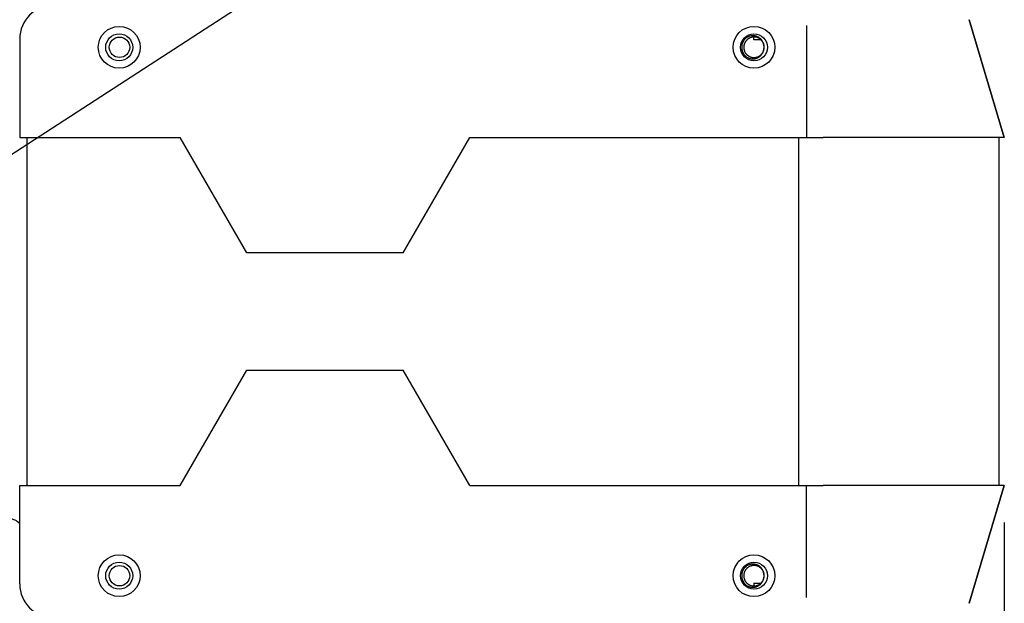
# Model space of a CAD drawing. Header units: millimetres. Extents: x -4265 to -1871, y -660 to 1033.
# Tile 6 of 42: x -3594 to -3353, y 445 to 587. Entities that reach past the tile are written whole.
import ezdxf

# ---------------------------------------------------------------- set-up
doc = ezdxf.new("R2010")
doc.units = ezdxf.units.MM
doc.dimstyles.get("Standard").update_dxf_attribs({"dimtxt": 20, "dimasz": 9, "dimexe": 9, "dimexo": 9, "dimgap": 9, "dimtad": 0, "dimtih": 1, "dimtoh": 1, "dimdsep": 46, "dimtxsty": 'Standard', "dimcen": 0.09, "dimadec": 0, "dimazin": 0, "dimtfac": 1, "dimtofl": 0, "dimtmove": 0, "dimatfit": 3, "dimfxl": 0, "dimtolj": 1, "dimtzin": 0, "dimarcsym": 0})

# ---------------------------------------------------------------- blocks, each defined once
blk = doc.blocks.new('*D21')
at = {"color": 0, "lineweight": -2}
for p, q in [((-3521.66, 712.02), (-3719.46, 712.02)), ((-3710.46, 703.02), (-3710.46, 449.65)), ((-3710.46, 158.28), (-3710.46, 411.65)), ((-3466.08, 149.28), (-3719.46, 149.28))]:
    blk.add_line(p, q, dxfattribs=at)
at = {"color": 0, "lineweight": 18}
for points in [[(-3711.96, 703.02), (-3708.96, 703.02), (-3710.46, 712.02)], [(-3711.96, 158.28), (-3708.96, 158.28), (-3710.46, 149.28)]]:
    blk.add_solid(points, dxfattribs=at)
at = {"layer": 'Defpoints', "color": 0, "lineweight": 18}
for p in [(-3710.46, 712.02), (-3512.66, 712.02), (-3457.08, 149.28)]:
    blk.add_point(p, dxfattribs=at)
at = {"color": 0, "lineweight": 18, "insert": (-3710.46, 430.65), "char_height": 20, "attachment_point": 5}
blk.add_mtext('\\A1;565', dxfattribs=at)
blk = doc.blocks.new('*D24')
at = {"color": 0, "lineweight": -2}
for p, q in [((-3353.41, 464.28), (-3353.41, 65.1)), ((-3642.98, 209.78), (-3642.98, 65.1)), ((-3633.98, 74.1), (-3533.86, 74.1)), ((-3362.41, 74.1), (-3462.53, 74.1))]:
    blk.add_line(p, q, dxfattribs=at)
at = {"color": 0, "lineweight": 18}
for points in [[(-3633.98, 75.6), (-3633.98, 72.6), (-3642.98, 74.1)], [(-3362.41, 75.6), (-3362.41, 72.6), (-3353.41, 74.1)]]:
    blk.add_solid(points, dxfattribs=at)
at = {"layer": 'Defpoints', "color": 0, "lineweight": 18}
for p in [(-3353.41, 473.28), (-3642.98, 218.78), (-3353.41, 74.1)]:
    blk.add_point(p, dxfattribs=at)
at = {"color": 0, "lineweight": 18, "insert": (-3498.2, 74.1), "char_height": 20, "attachment_point": 5}
blk.add_mtext('\\A1;275', dxfattribs=at)
blk = doc.blocks.new('*D25')
at = {"color": 0, "lineweight": -2}
for p, q in [((-3457.12, 644.17), (-3456.94, 644.17)), ((-3457.03, 644.08), (-3457.03, 644.26)), ((-3618.52, 539.39), (-3477.59, 630.84)), ((-3627.52, 539.39), (-3618.52, 539.39))]:
    blk.add_line(p, q, dxfattribs=at)
at = {"color": 0, "lineweight": 18}
blk.add_solid([(-3478.4, 632.09), (-3476.77, 629.58), (-3470.04, 635.74)], dxfattribs=at)
at = {"layer": 'Defpoints', "color": 0, "lineweight": 18}
for p in [(-3444.03, 652.61), (-3470.04, 635.74)]:
    blk.add_point(p, dxfattribs=at)
at = {"color": 0, "lineweight": 18, "insert": (-3659.85, 539.39), "char_height": 20, "attachment_point": 5}
blk.add_mtext('\\A1;∅31', dxfattribs=at)

msp = doc.modelspace()

# ---------------------------------------------------------------- linework, layer by layer
for p, q in [((-3362.022, 587.012), (-3353.41, 558.277)), ((-3353.41, 558.277), (-3362.022, 587.011)), ((-3401.716, 585.577), (-3401.716, 558.277)), ((-3593.833, 582.277), (-3593.833, 558.277)), ((-3593.833, 582.277), (-3593.833, 558.277)), ((-3414.583, 582.077), (-3414.583, 582.768)), ((-3412.81, 582.077), (-3414.583, 582.077)), ((-3593.833, 558.277), (-3588.833, 558.277)), ((-3592.033, 473.277), (-3592.033, 558.277)), ((-3592.033, 473.277), (-3592.033, 558.277)), ((-3588.833, 558.277), (-3554.661, 558.277)), ((-3538.38, 530.077), (-3554.661, 558.277)), ((-3500.192, 530.077), (-3483.91, 558.277)), ((-3483.91, 558.277), (-3406.256, 558.277)), ((-3406.256, 558.277), (-3397.621, 558.277)), ((-3403.624, 558.277), (-3403.624, 473.277)), ((-3356.47, 558.277), (-3397.621, 558.277)), ((-3353.41, 558.277), (-3356.47, 558.277)), ((-3354.733, 558.277), (-3354.733, 473.277)), ((-3354.733, 558.277), (-3354.733, 473.277)), ((-3500.192, 530.077), (-3538.38, 530.077)), ((-3554.661, 473.277), (-3538.38, 501.477)), ((-3538.38, 501.477), (-3500.192, 501.477)), ((-3483.91, 473.277), (-3500.192, 501.477)), ((-3593.833, 473.277), (-3588.833, 473.277)), ((-3593.833, 449.277), (-3593.833, 473.277)), ((-3588.833, 473.277), (-3554.661, 473.277)), ((-3483.91, 473.277), (-3406.256, 473.277)), ((-3406.256, 473.277), (-3397.621, 473.277)), ((-3401.716, 445.977), (-3401.716, 473.277)), ((-3356.47, 473.277), (-3397.621, 473.277)), ((-3362.022, 444.543), (-3353.41, 473.277)), ((-3353.41, 473.277), (-3362.022, 444.541)), ((-3353.41, 473.277), (-3356.47, 473.277)), ((-3414.583, 449.477), (-3412.811, 449.477)), ((-3414.583, 449.477), (-3414.583, 448.785))]:
    msp.add_line(p, q)
for centre, radius in [((-3569.533, 580.277), 5.1), ((-3414.533, 580.277), 5.1), ((-3569.533, 580.277), 3.3), ((-3569.464, 580.274), 2.5), ((-3414.533, 580.277), 3.3), ((-3569.533, 451.277), 5.1), ((-3569.533, 451.277), 3.3), ((-3414.533, 451.277), 5.1), ((-3414.533, 451.277), 3.3), ((-3569.464, 451.274), 2.5)]:
    msp.add_circle(centre, radius)
for centre, radius, start, end in [((-3585.533, 582.277), 8.3, 90, 180), ((-3585.533, 582.277), 8.3, 90, 180), ((-3414.533, 580.277), 3, 130.27987, 229.72013), ((-3414.533, 580.277), 2.5, 333.64944, 26.35056), ((-3596.283, 462.027), 3.1, 37.78312, 90), ((-3414.533, 451.277), 3, 130.27987, 229.72013), ((-3414.533, 451.277), 2.5, 333.64944, 26.35056), ((-3585.533, 449.277), 8.3, 180, 270), ((-3585.533, 449.277), 8.3, 180, 270)]:
    msp.add_arc(centre, radius, start, end)
for points, knots in [([(-3412.327, 581.453), (-3412.386, 581.563), (-3412.452, 581.668), (-3412.565, 581.82), (-3412.606, 581.871), (-3412.671, 581.945), (-3412.693, 581.969), (-3412.738, 582.017), (-3412.761, 582.041), (-3412.879, 582.156), (-3412.979, 582.24), (-3413.191, 582.391), (-3413.304, 582.458), (-3413.481, 582.546), (-3413.541, 582.573), (-3413.663, 582.621), (-3413.724, 582.643), (-3413.911, 582.702), (-3414.038, 582.731), (-3414.2, 582.755), (-3414.233, 582.759), (-3414.299, 582.766), (-3414.397, 582.775), (-3414.495, 582.777), (-3414.691, 582.775), (-3414.82, 582.764), (-3414.982, 582.736), (-3415.014, 582.73), (-3415.079, 582.717), (-3415.111, 582.709), (-3415.207, 582.685), (-3415.27, 582.667), (-3415.455, 582.604), (-3415.575, 582.553), (-3415.72, 582.477), (-3415.749, 582.462), (-3415.806, 582.429), (-3415.834, 582.412), (-3415.918, 582.359), (-3415.972, 582.322), (-3416.13, 582.205), (-3416.228, 582.119), (-3416.365, 581.98), (-3416.409, 581.931), (-3416.472, 581.855), (-3416.493, 581.829), (-3416.533, 581.777), (-3416.553, 581.751), (-3416.647, 581.617), (-3416.714, 581.505), (-3416.801, 581.33), (-3416.828, 581.27), (-3416.865, 581.179), (-3416.876, 581.148), (-3416.899, 581.086), (-3416.909, 581.055), (-3416.958, 580.898), (-3416.987, 580.771), (-3417.016, 580.577), (-3417.023, 580.513), (-3417.029, 580.415), (-3417.031, 580.382), (-3417.033, 580.316), (-3417.033, 580.283), (-3417.031, 580.118), (-3417.02, 579.988), (-3416.976, 579.731), (-3416.944, 579.604), (-3416.892, 579.448), (-3416.881, 579.417), (-3416.857, 579.356), (-3416.845, 579.325), (-3416.806, 579.235), (-3416.778, 579.176), (-3416.688, 579.003), (-3416.619, 578.892), (-3416.521, 578.76), (-3416.5, 578.734), (-3416.459, 578.683), (-3416.395, 578.607), (-3416.328, 578.536), (-3416.188, 578.399), (-3416.088, 578.315), (-3415.955, 578.22), (-3415.928, 578.202), (-3415.873, 578.166), (-3415.845, 578.148), (-3415.76, 578.098), (-3415.702, 578.066), (-3415.527, 577.979), (-3415.406, 577.931), (-3415.219, 577.872), (-3415.155, 577.855), (-3415.059, 577.833), (-3415.026, 577.826), (-3414.962, 577.814), (-3414.93, 577.808), (-3414.768, 577.785), (-3414.638, 577.776), (-3414.442, 577.778), (-3414.377, 577.781), (-3414.278, 577.79), (-3414.245, 577.793), (-3414.18, 577.802), (-3414.148, 577.807), (-3413.986, 577.834), (-3413.859, 577.866), (-3413.674, 577.928), (-3413.613, 577.951), (-3413.522, 577.99), (-3413.493, 578.003), (-3413.433, 578.032), (-3413.403, 578.046), (-3413.258, 578.123), (-3413.147, 578.192), (-3412.99, 578.309), (-3412.939, 578.35), (-3412.841, 578.436), (-3412.793, 578.481), (-3412.654, 578.622), (-3412.57, 578.723), (-3412.42, 578.935), (-3412.352, 579.047), (-3412.279, 579.194), (-3412.265, 579.224), (-3412.238, 579.284), (-3412.225, 579.315), (-3412.189, 579.406), (-3412.167, 579.467), (-3412.108, 579.654), (-3412.079, 579.781), (-3412.055, 579.943), (-3412.051, 579.976), (-3412.044, 580.042), (-3412.041, 580.075), (-3412.034, 580.173), (-3412.032, 580.238), (-3412.034, 580.434), (-3412.046, 580.564), (-3412.073, 580.725), (-3412.079, 580.758), (-3412.093, 580.822), (-3412.1, 580.854), (-3412.124, 580.95), (-3412.143, 581.013), (-3412.205, 581.199), (-3412.257, 581.319), (-3412.347, 581.492), (-3412.38, 581.549), (-3412.432, 581.633), (-3412.451, 581.661), (-3412.488, 581.715), (-3412.507, 581.742), (-3412.604, 581.873), (-3412.69, 581.971), (-3412.83, 582.108), (-3412.878, 582.152), (-3412.954, 582.215), (-3412.98, 582.236), (-3413.032, 582.276), (-3413.058, 582.296), (-3413.192, 582.391), (-3413.304, 582.458), (-3413.479, 582.545), (-3413.539, 582.572), (-3413.63, 582.608), (-3413.661, 582.62), (-3413.723, 582.642), (-3413.754, 582.653), (-3413.911, 582.702), (-3414.166, 582.76), (-3414.427, 582.778), (-3414.592, 582.776), (-3414.625, 582.775), (-3414.69, 582.772), (-3414.789, 582.765), (-3414.886, 582.753), (-3415.078, 582.72), (-3415.205, 582.689), (-3415.361, 582.636), (-3415.392, 582.625), (-3415.453, 582.602), (-3415.484, 582.589), (-3415.574, 582.551), (-3415.634, 582.523), (-3415.807, 582.432), (-3415.917, 582.363), (-3416.049, 582.265), (-3416.075, 582.245), (-3416.126, 582.204), (-3416.152, 582.182), (-3416.226, 582.118), (-3416.274, 582.073), (-3416.411, 581.933), (-3416.494, 581.833), (-3416.608, 581.673), (-3416.644, 581.618), (-3416.712, 581.505), (-3416.743, 581.447), (-3416.831, 581.271), (-3416.879, 581.15), (-3416.938, 580.963), (-3416.955, 580.9), (-3416.977, 580.804), (-3416.984, 580.772), (-3416.996, 580.707), (-3417.001, 580.674), (-3417.025, 580.512), (-3417.034, 580.382), (-3417.032, 580.187), (-3417.029, 580.121), (-3417.02, 580.023), (-3417.017, 579.991), (-3417.008, 579.925), (-3417.003, 579.892), (-3416.976, 579.73), (-3416.944, 579.604), (-3416.882, 579.418), (-3416.859, 579.357), (-3416.82, 579.267), (-3416.807, 579.237), (-3416.779, 579.178), (-3416.764, 579.148), (-3416.688, 579.002), (-3416.618, 578.891), (-3416.463, 578.682), (-3416.377, 578.584), (-3416.259, 578.468), (-3416.235, 578.446), (-3416.186, 578.401), (-3416.112, 578.337), (-3416.035, 578.277), (-3415.875, 578.164), (-3415.763, 578.097), (-3415.616, 578.024), (-3415.587, 578.01), (-3415.526, 577.983), (-3415.496, 577.97), (-3415.405, 577.933), (-3415.343, 577.911), (-3415.156, 577.852), (-3415.029, 577.823), (-3414.867, 577.799), (-3414.835, 577.795), (-3414.769, 577.788), (-3414.736, 577.785), (-3414.638, 577.778), (-3414.572, 577.776), (-3414.376, 577.778), (-3414.246, 577.79), (-3414.053, 577.823), (-3413.989, 577.836), (-3413.893, 577.86), (-3413.861, 577.869), (-3413.798, 577.887), (-3413.767, 577.897), (-3413.611, 577.949), (-3413.492, 578), (-3413.318, 578.091), (-3413.261, 578.123), (-3413.178, 578.176), (-3413.15, 578.194), (-3413.096, 578.231), (-3413.069, 578.25), (-3412.937, 578.348), (-3412.839, 578.434), (-3412.702, 578.573), (-3412.658, 578.622), (-3412.595, 578.697), (-3412.574, 578.723), (-3412.534, 578.775), (-3412.515, 578.801), (-3412.419, 578.936), (-3412.351, 579.049), (-3412.293, 579.167)], [0, 0, 0, 0, 0.0128753, 0.0128753, 0.0196365, 0.0196365, 0.023017, 0.023017, 0.0263976, 0.0263976, 0.0399199, 0.0399199, 0.0534421, 0.0534421, 0.0602032, 0.0602032, 0.0669644, 0.0669644, 0.0804866, 0.0804866, 0.0838672, 0.0838672, 0.0872477, 0.0940089, 0.0940089, 0.1075311, 0.1075311, 0.1109117, 0.1109117, 0.1142923, 0.1142923, 0.1210534, 0.1210534, 0.1345756, 0.1345756, 0.1379562, 0.1379562, 0.1413368, 0.1413368, 0.1480979, 0.1480979, 0.1616202, 0.1616202, 0.1683813, 0.1683813, 0.1717618, 0.1717618, 0.1751424, 0.1751424, 0.1886647, 0.1886647, 0.1954258, 0.1954258, 0.1988064, 0.1988064, 0.2021869, 0.2021869, 0.2157092, 0.2157092, 0.2224703, 0.2224703, 0.2258509, 0.2258509, 0.2292314, 0.2292314, 0.2427537, 0.2427537, 0.2562759, 0.2562759, 0.2596565, 0.2596565, 0.2630371, 0.2630371, 0.2697982, 0.2697982, 0.2833205, 0.2833205, 0.286701, 0.286701, 0.2900816, 0.2968427, 0.2968427, 0.310365, 0.310365, 0.3137455, 0.3137455, 0.3171261, 0.3171261, 0.3238872, 0.3238872, 0.3374095, 0.3374095, 0.3441706, 0.3441706, 0.3475512, 0.3475512, 0.3509317, 0.3509317, 0.364454, 0.364454, 0.3712151, 0.3712151, 0.3745957, 0.3745957, 0.3779762, 0.3779762, 0.3914985, 0.3914985, 0.3982596, 0.3982596, 0.4016402, 0.4016402, 0.4050208, 0.4050208, 0.418543, 0.418543, 0.4253041, 0.4253041, 0.4320653, 0.4320653, 0.4455875, 0.4455875, 0.4591098, 0.4591098, 0.4624903, 0.4624903, 0.4658709, 0.4658709, 0.472632, 0.472632, 0.4861543, 0.4861543, 0.4895349, 0.4895349, 0.4929154, 0.4929154, 0.4996765, 0.4996765, 0.5131988, 0.5131988, 0.5165794, 0.5165794, 0.5199599, 0.5199599, 0.5267211, 0.5267211, 0.5402433, 0.5402433, 0.5470044, 0.5470044, 0.550385, 0.550385, 0.5537656, 0.5537656, 0.5672878, 0.5672878, 0.5740489, 0.5740489, 0.5774295, 0.5774295, 0.5808101, 0.5808101, 0.5943323, 0.5943323, 0.6010935, 0.6010935, 0.604474, 0.604474, 0.6078546, 0.6078546, 0.6213768, 0.6348991, 0.6348991, 0.6382797, 0.6382797, 0.6416602, 0.6484214, 0.6484214, 0.6619436, 0.6619436, 0.6653242, 0.6653242, 0.6687047, 0.6687047, 0.6754659, 0.6754659, 0.6889881, 0.6889881, 0.6923687, 0.6923687, 0.6957492, 0.6957492, 0.7025104, 0.7025104, 0.7160326, 0.7160326, 0.7227938, 0.7227938, 0.7295549, 0.7295549, 0.7430771, 0.7430771, 0.7498383, 0.7498383, 0.7532188, 0.7532188, 0.7565994, 0.7565994, 0.7701217, 0.7701217, 0.7768828, 0.7768828, 0.7802633, 0.7802633, 0.7836439, 0.7836439, 0.7971662, 0.7971662, 0.8039273, 0.8039273, 0.8073079, 0.8073079, 0.8106884, 0.8106884, 0.8242107, 0.8242107, 0.8377329, 0.8377329, 0.8411135, 0.8411135, 0.8444941, 0.8512552, 0.8512552, 0.8647774, 0.8647774, 0.868158, 0.868158, 0.8715386, 0.8715386, 0.8782997, 0.8782997, 0.891822, 0.891822, 0.8952025, 0.8952025, 0.8985831, 0.8985831, 0.9053442, 0.9053442, 0.9188665, 0.9188665, 0.9256276, 0.9256276, 0.9290082, 0.9290082, 0.9323887, 0.9323887, 0.945911, 0.945911, 0.9526721, 0.9526721, 0.9560527, 0.9560527, 0.9594332, 0.9594332, 0.9729555, 0.9729555, 0.9797166, 0.9797166, 0.9830972, 0.9830972, 0.9864777, 0.9864777, 1, 1, 1, 1]), ([(-3412.293, 581.387), (-3412.329, 581.486), (-3412.371, 581.581), (-3412.466, 581.766), (-3412.52, 581.856), (-3412.608, 581.985), (-3412.639, 582.028), (-3412.687, 582.09), (-3412.703, 582.111), (-3412.737, 582.151), (-3412.754, 582.171), (-3412.84, 582.269), (-3412.914, 582.343), (-3413.069, 582.482), (-3413.15, 582.546), (-3413.258, 582.622), (-3413.279, 582.636), (-3413.323, 582.665), (-3413.346, 582.679), (-3413.413, 582.721), (-3413.458, 582.747), (-3413.596, 582.821), (-3413.784, 582.908), (-3413.982, 582.974), (-3414.109, 583.008), (-3414.135, 583.015), (-3414.186, 583.027), (-3414.262, 583.044), (-3414.339, 583.058), (-3414.494, 583.081), (-3414.597, 583.091), (-3414.805, 583.098), (-3414.91, 583.097), (-3415.067, 583.085), (-3415.119, 583.08), (-3415.223, 583.066), (-3415.274, 583.058), (-3415.53, 583.011), (-3415.729, 582.951), (-3415.971, 582.849), (-3416.019, 582.827), (-3416.114, 582.782), (-3416.16, 582.757), (-3416.297, 582.681), (-3416.386, 582.626), (-3416.473, 582.566)], [0, 0, 0, 0, 0.0625, 0.0625, 0.125, 0.125, 0.15625, 0.15625, 0.171875, 0.171875, 0.1875, 0.1875, 0.25, 0.25, 0.3125, 0.3125, 0.328125, 0.328125, 0.34375, 0.34375, 0.375, 0.375, 0.4375, 0.5, 0.5, 0.515625, 0.515625, 0.53125, 0.5625, 0.5625, 0.625, 0.625, 0.6875, 0.6875, 0.71875, 0.71875, 0.75, 0.75, 0.875, 0.875, 0.90625, 0.90625, 0.9375, 0.9375, 1, 1, 1, 1]), ([(-3416.473, 577.988), (-3416.386, 577.928), (-3416.209, 577.817), (-3416.022, 577.726), (-3415.83, 577.645), (-3415.732, 577.609), (-3415.607, 577.572), (-3415.581, 577.564), (-3415.53, 577.551), (-3415.454, 577.531), (-3415.377, 577.515), (-3415.224, 577.486), (-3415.121, 577.473), (-3414.914, 577.457), (-3414.809, 577.455), (-3414.679, 577.46), (-3414.652, 577.461), (-3414.6, 577.465), (-3414.573, 577.467), (-3414.495, 577.474), (-3414.443, 577.48), (-3414.288, 577.504), (-3414.186, 577.525), (-3413.986, 577.579), (-3413.887, 577.612), (-3413.765, 577.66), (-3413.741, 577.67), (-3413.693, 577.69), (-3413.669, 577.701), (-3413.597, 577.734), (-3413.55, 577.758), (-3413.412, 577.832), (-3413.323, 577.886), (-3413.153, 578.006), (-3413.071, 578.07), (-3412.974, 578.157), (-3412.954, 578.175), (-3412.916, 578.211), (-3412.897, 578.23), (-3412.842, 578.286), (-3412.806, 578.324), (-3412.702, 578.441), (-3412.639, 578.524), (-3412.521, 578.695), (-3412.468, 578.785), (-3412.396, 578.925), (-3412.373, 578.972), (-3412.331, 579.069), (-3412.311, 579.118), (-3412.293, 579.167)], [0, 0, 0, 0, 0.0625, 0.125, 0.125, 0.1875, 0.1875, 0.203125, 0.203125, 0.21875, 0.25, 0.25, 0.3125, 0.3125, 0.375, 0.375, 0.390625, 0.390625, 0.40625, 0.40625, 0.4375, 0.4375, 0.5, 0.5, 0.5625, 0.5625, 0.578125, 0.578125, 0.59375, 0.59375, 0.625, 0.625, 0.6875, 0.6875, 0.75, 0.75, 0.765625, 0.765625, 0.78125, 0.78125, 0.8125, 0.8125, 0.875, 0.875, 0.9375, 0.9375, 0.96875, 0.96875, 1, 1, 1, 1]), ([(-3412.254, 452.305), (-3412.261, 452.319), (-3412.267, 452.334), (-3412.288, 452.378), (-3412.303, 452.407), (-3412.379, 452.553), (-3412.448, 452.663), (-3412.565, 452.82), (-3412.606, 452.871), (-3412.671, 452.945), (-3412.693, 452.969), (-3412.738, 453.017), (-3412.761, 453.041), (-3412.879, 453.156), (-3412.979, 453.24), (-3413.191, 453.391), (-3413.304, 453.458), (-3413.481, 453.546), (-3413.541, 453.573), (-3413.663, 453.621), (-3413.724, 453.643), (-3413.911, 453.702), (-3414.038, 453.731), (-3414.2, 453.755), (-3414.233, 453.759), (-3414.299, 453.766), (-3414.397, 453.775), (-3414.495, 453.777), (-3414.691, 453.775), (-3414.82, 453.764), (-3414.982, 453.736), (-3415.014, 453.73), (-3415.079, 453.717), (-3415.111, 453.709), (-3415.207, 453.685), (-3415.27, 453.667), (-3415.455, 453.604), (-3415.575, 453.553), (-3415.72, 453.477), (-3415.749, 453.462), (-3415.806, 453.429), (-3415.834, 453.412), (-3415.918, 453.359), (-3415.972, 453.322), (-3416.13, 453.205), (-3416.228, 453.119), (-3416.365, 452.98), (-3416.409, 452.931), (-3416.472, 452.855), (-3416.493, 452.829), (-3416.533, 452.777), (-3416.553, 452.751), (-3416.647, 452.617), (-3416.714, 452.505), (-3416.801, 452.33), (-3416.828, 452.27), (-3416.865, 452.179), (-3416.876, 452.148), (-3416.899, 452.086), (-3416.909, 452.055), (-3416.958, 451.898), (-3416.987, 451.771), (-3417.016, 451.577), (-3417.023, 451.513), (-3417.029, 451.415), (-3417.031, 451.382), (-3417.033, 451.316), (-3417.033, 451.283), (-3417.031, 451.118), (-3417.02, 450.988), (-3416.976, 450.731), (-3416.944, 450.604), (-3416.892, 450.448), (-3416.881, 450.417), (-3416.857, 450.356), (-3416.845, 450.325), (-3416.806, 450.235), (-3416.778, 450.176), (-3416.688, 450.003), (-3416.619, 449.892), (-3416.521, 449.76), (-3416.5, 449.734), (-3416.459, 449.683), (-3416.395, 449.607), (-3416.328, 449.536), (-3416.188, 449.399), (-3416.088, 449.315), (-3415.955, 449.22), (-3415.928, 449.202), (-3415.873, 449.166), (-3415.845, 449.148), (-3415.76, 449.098), (-3415.702, 449.066), (-3415.527, 448.979), (-3415.406, 448.931), (-3415.219, 448.872), (-3415.155, 448.855), (-3415.059, 448.833), (-3415.026, 448.826), (-3414.962, 448.814), (-3414.93, 448.808), (-3414.768, 448.785), (-3414.638, 448.776), (-3414.442, 448.778), (-3414.377, 448.781), (-3414.278, 448.79), (-3414.245, 448.793), (-3414.18, 448.802), (-3414.148, 448.807), (-3413.986, 448.834), (-3413.859, 448.866), (-3413.674, 448.928), (-3413.613, 448.951), (-3413.522, 448.99), (-3413.493, 449.003), (-3413.433, 449.032), (-3413.403, 449.046), (-3413.258, 449.123), (-3413.147, 449.192), (-3412.99, 449.309), (-3412.939, 449.35), (-3412.841, 449.436), (-3412.793, 449.481), (-3412.654, 449.622), (-3412.57, 449.723), (-3412.42, 449.935), (-3412.352, 450.047), (-3412.279, 450.194), (-3412.265, 450.224), (-3412.238, 450.284), (-3412.225, 450.315), (-3412.189, 450.406), (-3412.167, 450.467), (-3412.108, 450.654), (-3412.079, 450.781), (-3412.055, 450.943), (-3412.051, 450.976), (-3412.044, 451.042), (-3412.041, 451.075), (-3412.034, 451.173), (-3412.032, 451.238), (-3412.034, 451.434), (-3412.046, 451.564), (-3412.073, 451.725), (-3412.079, 451.758), (-3412.093, 451.822), (-3412.1, 451.854), (-3412.124, 451.95), (-3412.143, 452.013), (-3412.205, 452.199), (-3412.257, 452.319), (-3412.347, 452.492), (-3412.38, 452.549), (-3412.432, 452.633), (-3412.451, 452.661), (-3412.488, 452.715), (-3412.507, 452.742), (-3412.604, 452.873), (-3412.69, 452.971), (-3412.83, 453.108), (-3412.878, 453.152), (-3412.954, 453.215), (-3412.98, 453.236), (-3413.032, 453.276), (-3413.058, 453.296), (-3413.192, 453.391), (-3413.304, 453.458), (-3413.479, 453.545), (-3413.539, 453.572), (-3413.63, 453.608), (-3413.661, 453.62), (-3413.723, 453.642), (-3413.754, 453.653), (-3413.911, 453.702), (-3414.166, 453.76), (-3414.427, 453.778), (-3414.592, 453.776), (-3414.625, 453.775), (-3414.69, 453.772), (-3414.789, 453.765), (-3414.886, 453.753), (-3415.078, 453.72), (-3415.205, 453.689), (-3415.361, 453.636), (-3415.392, 453.625), (-3415.453, 453.602), (-3415.484, 453.589), (-3415.574, 453.551), (-3415.634, 453.523), (-3415.807, 453.432), (-3415.917, 453.363), (-3416.049, 453.265), (-3416.075, 453.245), (-3416.126, 453.204), (-3416.152, 453.182), (-3416.226, 453.118), (-3416.274, 453.073), (-3416.411, 452.933), (-3416.494, 452.833), (-3416.608, 452.673), (-3416.644, 452.618), (-3416.712, 452.505), (-3416.743, 452.447), (-3416.831, 452.271), (-3416.879, 452.15), (-3416.938, 451.963), (-3416.955, 451.9), (-3416.977, 451.804), (-3416.984, 451.772), (-3416.996, 451.707), (-3417.001, 451.674), (-3417.025, 451.512), (-3417.034, 451.382), (-3417.032, 451.187), (-3417.029, 451.121), (-3417.02, 451.023), (-3417.017, 450.991), (-3417.008, 450.925), (-3417.003, 450.892), (-3416.976, 450.73), (-3416.944, 450.604), (-3416.882, 450.418), (-3416.859, 450.357), (-3416.82, 450.267), (-3416.807, 450.237), (-3416.779, 450.178), (-3416.764, 450.148), (-3416.688, 450.002), (-3416.618, 449.891), (-3416.463, 449.682), (-3416.377, 449.584), (-3416.259, 449.468), (-3416.235, 449.446), (-3416.186, 449.401), (-3416.112, 449.337), (-3416.035, 449.277), (-3415.875, 449.164), (-3415.763, 449.097), (-3415.616, 449.024), (-3415.587, 449.01), (-3415.526, 448.983), (-3415.496, 448.97), (-3415.405, 448.933), (-3415.343, 448.911), (-3415.156, 448.852), (-3415.029, 448.823), (-3414.867, 448.799), (-3414.835, 448.795), (-3414.769, 448.788), (-3414.736, 448.785), (-3414.638, 448.778), (-3414.572, 448.776), (-3414.376, 448.778), (-3414.246, 448.79), (-3414.053, 448.823), (-3413.989, 448.836), (-3413.893, 448.86), (-3413.861, 448.869), (-3413.798, 448.887), (-3413.767, 448.897), (-3413.611, 448.949), (-3413.492, 449), (-3413.318, 449.091), (-3413.261, 449.123), (-3413.178, 449.176), (-3413.15, 449.194), (-3413.096, 449.231), (-3413.069, 449.25), (-3412.937, 449.348), (-3412.839, 449.434), (-3412.702, 449.573), (-3412.658, 449.622), (-3412.595, 449.697), (-3412.574, 449.723), (-3412.534, 449.775), (-3412.515, 449.801), (-3412.419, 449.936), (-3412.351, 450.049), (-3412.293, 450.167)], [0, 0, 0, 0, 0.0016174, 0.0016174, 0.0049789, 0.0049789, 0.0184252, 0.0184252, 0.0251483, 0.0251483, 0.0285098, 0.0285098, 0.0318714, 0.0318714, 0.0453176, 0.0453176, 0.0587639, 0.0587639, 0.065487, 0.065487, 0.0722101, 0.0722101, 0.0856563, 0.0856563, 0.0890179, 0.0890179, 0.0923794, 0.0991025, 0.0991025, 0.1125488, 0.1125488, 0.1159103, 0.1159103, 0.1192719, 0.1192719, 0.125995, 0.125995, 0.1394412, 0.1394412, 0.1428028, 0.1428028, 0.1461644, 0.1461644, 0.1528875, 0.1528875, 0.1663337, 0.1663337, 0.1730568, 0.1730568, 0.1764184, 0.1764184, 0.1797799, 0.1797799, 0.1932262, 0.1932262, 0.1999493, 0.1999493, 0.2033108, 0.2033108, 0.2066724, 0.2066724, 0.2201186, 0.2201186, 0.2268417, 0.2268417, 0.2302033, 0.2302033, 0.2335648, 0.2335648, 0.2470111, 0.2470111, 0.2604573, 0.2604573, 0.2638189, 0.2638189, 0.2671804, 0.2671804, 0.2739035, 0.2739035, 0.2873498, 0.2873498, 0.2907113, 0.2907113, 0.2940729, 0.300796, 0.300796, 0.3142422, 0.3142422, 0.3176038, 0.3176038, 0.3209653, 0.3209653, 0.3276885, 0.3276885, 0.3411347, 0.3411347, 0.3478578, 0.3478578, 0.3512194, 0.3512194, 0.3545809, 0.3545809, 0.3680272, 0.3680272, 0.3747503, 0.3747503, 0.3781118, 0.3781118, 0.3814734, 0.3814734, 0.3949196, 0.3949196, 0.4016427, 0.4016427, 0.4050043, 0.4050043, 0.4083658, 0.4083658, 0.4218121, 0.4218121, 0.4285352, 0.4285352, 0.4352583, 0.4352583, 0.4487045, 0.4487045, 0.4621508, 0.4621508, 0.4655123, 0.4655123, 0.4688739, 0.4688739, 0.475597, 0.475597, 0.4890432, 0.4890432, 0.4924048, 0.4924048, 0.4957663, 0.4957663, 0.5024895, 0.5024895, 0.5159357, 0.5159357, 0.5192973, 0.5192973, 0.5226588, 0.5226588, 0.5293819, 0.5293819, 0.5428282, 0.5428282, 0.5495513, 0.5495513, 0.5529128, 0.5529128, 0.5562744, 0.5562744, 0.5697206, 0.5697206, 0.5764437, 0.5764437, 0.5798053, 0.5798053, 0.5831668, 0.5831668, 0.5966131, 0.5966131, 0.6033362, 0.6033362, 0.6066978, 0.6066978, 0.6100593, 0.6100593, 0.6235055, 0.6369518, 0.6369518, 0.6403133, 0.6403133, 0.6436749, 0.650398, 0.650398, 0.6638442, 0.6638442, 0.6672058, 0.6672058, 0.6705673, 0.6705673, 0.6772905, 0.6772905, 0.6907367, 0.6907367, 0.6940983, 0.6940983, 0.6974598, 0.6974598, 0.7041829, 0.7041829, 0.7176292, 0.7176292, 0.7243523, 0.7243523, 0.7310754, 0.7310754, 0.7445216, 0.7445216, 0.7512447, 0.7512447, 0.7546063, 0.7546063, 0.7579678, 0.7579678, 0.7714141, 0.7714141, 0.7781372, 0.7781372, 0.7814988, 0.7814988, 0.7848603, 0.7848603, 0.7983065, 0.7983065, 0.8050297, 0.8050297, 0.8083912, 0.8083912, 0.8117528, 0.8117528, 0.825199, 0.825199, 0.8386452, 0.8386452, 0.8420068, 0.8420068, 0.8453683, 0.8520915, 0.8520915, 0.8655377, 0.8655377, 0.8688993, 0.8688993, 0.8722608, 0.8722608, 0.8789839, 0.8789839, 0.8924302, 0.8924302, 0.8957917, 0.8957917, 0.8991533, 0.8991533, 0.9058764, 0.9058764, 0.9193226, 0.9193226, 0.9260457, 0.9260457, 0.9294073, 0.9294073, 0.9327688, 0.9327688, 0.9462151, 0.9462151, 0.9529382, 0.9529382, 0.9562998, 0.9562998, 0.9596613, 0.9596613, 0.9731075, 0.9731075, 0.9798307, 0.9798307, 0.9831922, 0.9831922, 0.9865538, 0.9865538, 1, 1, 1, 1]), ([(-3412.293, 452.387), (-3412.329, 452.486), (-3412.371, 452.581), (-3412.466, 452.766), (-3412.52, 452.856), (-3412.608, 452.985), (-3412.639, 453.028), (-3412.687, 453.09), (-3412.703, 453.111), (-3412.737, 453.151), (-3412.754, 453.171), (-3412.84, 453.269), (-3412.914, 453.343), (-3413.069, 453.482), (-3413.15, 453.546), (-3413.258, 453.622), (-3413.279, 453.636), (-3413.323, 453.665), (-3413.346, 453.679), (-3413.413, 453.721), (-3413.458, 453.747), (-3413.596, 453.821), (-3413.784, 453.908), (-3413.982, 453.974), (-3414.109, 454.008), (-3414.135, 454.015), (-3414.186, 454.027), (-3414.262, 454.044), (-3414.339, 454.058), (-3414.494, 454.081), (-3414.597, 454.091), (-3414.805, 454.098), (-3414.91, 454.097), (-3415.067, 454.085), (-3415.119, 454.08), (-3415.223, 454.066), (-3415.274, 454.058), (-3415.53, 454.011), (-3415.729, 453.951), (-3415.971, 453.849), (-3416.019, 453.827), (-3416.114, 453.782), (-3416.16, 453.757), (-3416.297, 453.681), (-3416.386, 453.626), (-3416.473, 453.566)], [0, 0, 0, 0, 0.0625, 0.0625, 0.125, 0.125, 0.15625, 0.15625, 0.171875, 0.171875, 0.1875, 0.1875, 0.25, 0.25, 0.3125, 0.3125, 0.328125, 0.328125, 0.34375, 0.34375, 0.375, 0.375, 0.4375, 0.5, 0.5, 0.515625, 0.515625, 0.53125, 0.5625, 0.5625, 0.625, 0.625, 0.6875, 0.6875, 0.71875, 0.71875, 0.75, 0.75, 0.875, 0.875, 0.90625, 0.90625, 0.9375, 0.9375, 1, 1, 1, 1]), ([(-3416.473, 448.988), (-3416.386, 448.928), (-3416.209, 448.817), (-3416.022, 448.726), (-3415.83, 448.645), (-3415.732, 448.609), (-3415.607, 448.572), (-3415.581, 448.564), (-3415.53, 448.551), (-3415.454, 448.531), (-3415.377, 448.515), (-3415.224, 448.486), (-3415.121, 448.473), (-3414.914, 448.457), (-3414.809, 448.455), (-3414.679, 448.46), (-3414.652, 448.461), (-3414.6, 448.465), (-3414.573, 448.467), (-3414.495, 448.474), (-3414.443, 448.48), (-3414.288, 448.504), (-3414.186, 448.525), (-3413.986, 448.579), (-3413.887, 448.612), (-3413.765, 448.66), (-3413.741, 448.67), (-3413.693, 448.69), (-3413.669, 448.701), (-3413.597, 448.734), (-3413.55, 448.758), (-3413.412, 448.832), (-3413.323, 448.886), (-3413.153, 449.006), (-3413.071, 449.07), (-3412.974, 449.157), (-3412.954, 449.175), (-3412.916, 449.211), (-3412.897, 449.23), (-3412.842, 449.286), (-3412.806, 449.324), (-3412.702, 449.441), (-3412.639, 449.524), (-3412.521, 449.695), (-3412.468, 449.785), (-3412.396, 449.925), (-3412.373, 449.972), (-3412.331, 450.069), (-3412.311, 450.118), (-3412.293, 450.167)], [0, 0, 0, 0, 0.0625, 0.125, 0.125, 0.1875, 0.1875, 0.203125, 0.203125, 0.21875, 0.25, 0.25, 0.3125, 0.3125, 0.375, 0.375, 0.390625, 0.390625, 0.40625, 0.40625, 0.4375, 0.4375, 0.5, 0.5, 0.5625, 0.5625, 0.578125, 0.578125, 0.59375, 0.59375, 0.625, 0.625, 0.6875, 0.6875, 0.75, 0.75, 0.765625, 0.765625, 0.78125, 0.78125, 0.8125, 0.8125, 0.875, 0.875, 0.9375, 0.9375, 0.96875, 0.96875, 1, 1, 1, 1])]:
    msp.add_open_spline(points, degree=3, knots=knots)

# ---------------------------------------------------------------- dimensions: what is measured, and where the dimension line sits
at = {"lineweight": 18}
dim = msp.add_linear_dim(base=(-3710.457, 712.022), p1=(-3457.079, 149.277), p2=(-3512.658, 712.022), angle=90, text='565', dimstyle='Standard', dxfattribs=at)
dim.commit()
dim.dimension.update_dxf_attribs({"geometry": '*D21', "text_midpoint": (-3710.457, 430.649)})
dim = msp.add_diameter_dim_2p(p1=(-3444.03, 652.609), p2=(-3470.035, 635.735), dimstyle='Standard', dxfattribs=at)
dim.commit()
dim.dimension.update_dxf_attribs({"geometry": '*D25', "text_midpoint": (-3659.85, 539.389), "dimtype": 163})
dim = msp.add_linear_dim(base=(-3353.41, 74.105), p1=(-3642.982, 218.78), p2=(-3353.41, 473.277), text='275', dimstyle='Standard', dxfattribs=at)
dim.commit()
dim.dimension.update_dxf_attribs({"geometry": '*D24', "text_midpoint": (-3498.196, 74.105)})

doc.saveas('drawing.dxf')
